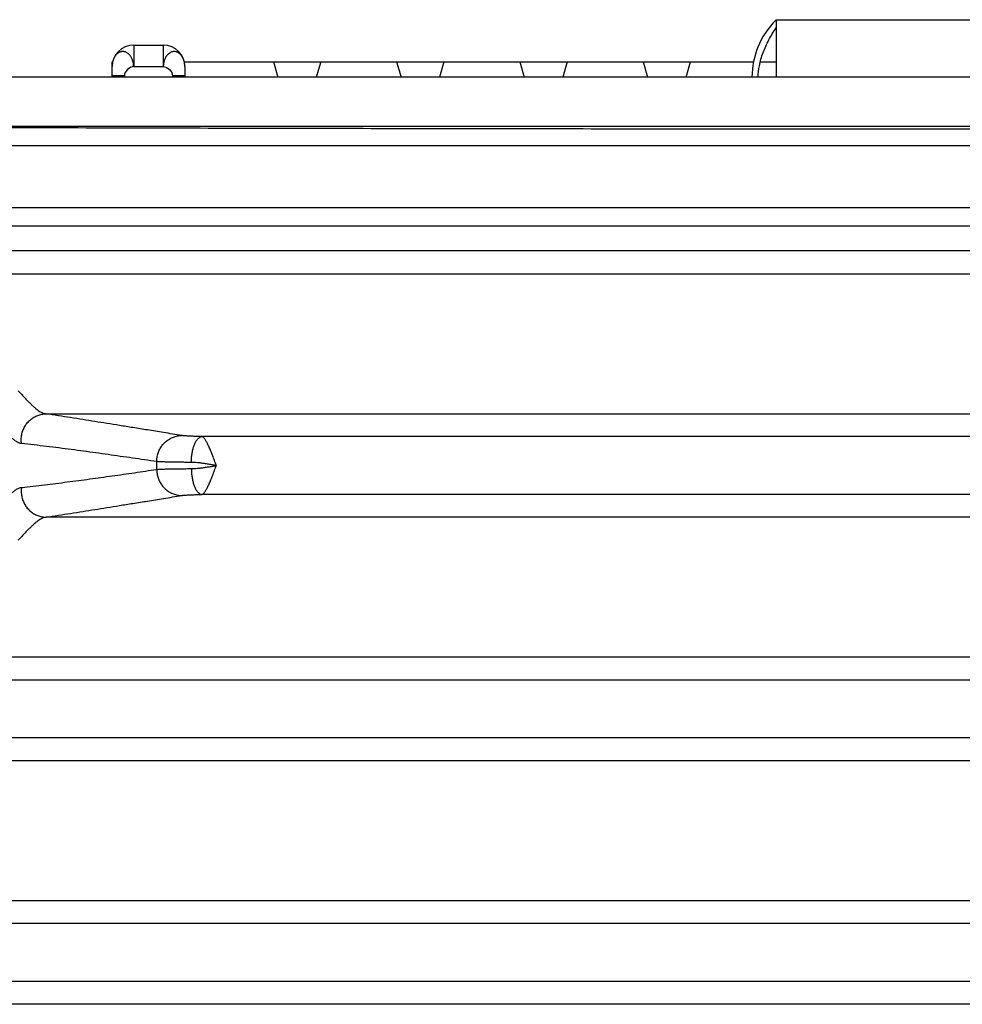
# Model space of a CAD drawing. Header units: inches. Extents: x 0 to 22, y 0 to 17.
# Tile 12 of 38: x 2.6 to 4.1, y 6.3 to 7.9. Entities that reach past the tile are written whole.
import ezdxf

# ---------------------------------------------------------------- set-up
doc = ezdxf.new("R2010")
doc.units = ezdxf.units.IN
doc.header["$LTSCALE"] = 1.21
doc.header["$MEASUREMENT"] = 0
doc.layers.get('0').update_dxf_attribs({"linetype": 'CONTINUOUS'})

msp = doc.modelspace()

# ---------------------------------------------------------------- linework, layer by layer
at = {"color": 7, "linetype": 'CONTINUOUS'}
for p, q in [((3.8193, 7.8722), (3.8193, 7.7791)), ((3.8193, 7.8722), (5.0492, 7.8722)), ((2.777, 7.8311), (2.777, 7.7961)), ((2.777, 7.8311), (2.825, 7.8311)), ((2.825, 7.8311), (2.825, 7.7961)), ((2.742, 7.7791), (2.742, 7.8041)), ((2.742, 7.8041), (2.7429, 7.8041)), ((2.777, 7.7961), (2.825, 7.7961)), ((2.859, 7.8041), (3.7827, 7.8041)), ((2.86, 7.7961), (2.86, 7.7791)), ((3.0036, 7.8041), (3.0107, 7.7791)), ((3.0804, 7.8041), (3.0732, 7.7791)), ((3.2036, 7.8041), (3.2107, 7.7791)), ((3.2804, 7.8041), (3.2732, 7.7791)), ((3.4036, 7.8041), (3.4107, 7.7791)), ((3.4804, 7.8041), (3.4732, 7.7791)), ((3.6036, 7.8041), (3.6107, 7.7791)), ((3.6732, 7.7791), (3.6804, 7.8041)), ((3.7936, 7.8041), (3.8193, 7.8041)), ((5.5155, 7.7791), (2.3165, 7.7791)), ((2.762, 7.7811), (2.742, 7.7811)), ((2.762, 7.7811), (2.762, 7.7791)), ((2.84, 7.7811), (2.84, 7.7791)), ((2.86, 7.7811), (2.84, 7.7811)), ((5.5155, 7.6991), (2.3165, 7.6991)), ((5.5067, 7.6677), (2.3252, 7.6677)), ((2.2253, 7.5678), (5.6066, 7.5678)), ((5.5067, 7.5374), (2.3252, 7.5374)), ((5.5067, 7.4975), (2.3252, 7.4975)), ((2.2305, 7.4602), (5.6014, 7.4602)), ((2.6349, 7.2331), (5.1971, 7.2331)), ((4.9445, 7.1961), (2.8874, 7.1961)), ((4.9445, 7.1022), (2.8874, 7.1022)), ((5.1971, 7.0652), (2.6349, 7.0652)), ((5.6014, 6.8381), (2.2305, 6.8381)), ((5.5343, 6.8011), (2.2977, 6.8011)), ((5.5343, 6.7072), (2.2977, 6.7072)), ((5.6014, 6.6702), (2.2305, 6.6702)), ((5.6014, 6.4431), (2.2305, 6.4431)), ((5.5343, 6.4061), (2.2977, 6.4061)), ((5.5343, 6.3122), (2.2977, 6.3122)), ((5.6014, 6.2752), (2.2305, 6.2752))]:
    msp.add_line(p, q, dxfattribs=at)
for centre, radius, start, end in [((2.777, 7.7961), 0.035, 90, 180), ((2.825, 7.7961), 0.035, 0, 90), ((2.3795, 7.1491), 0.435, 359.1688, 0.8312)]:
    msp.add_arc(centre, radius, start, end, dxfattribs=at)
for points, knots in [([(3.8193, 7.8722), (3.8058, 7.8589), (3.7869, 7.8303), (3.7804, 7.7965), (3.7799, 7.7791)], [0, 0, 0, 0, 0.519576, 1, 1, 1, 1]), ([(3.79, 7.7791), (3.7902, 7.7854), (3.7918, 7.799), (3.7976, 7.8191), (3.8069, 7.8395), (3.8149, 7.8526), (3.8193, 7.859)], [0, 0, 0, 0, 0.213839, 0.475893, 0.737946, 1, 1, 1, 1]), ([(2.777, 7.7961), (2.7769, 7.797), (2.7768, 7.7987), (2.7765, 7.8013), (2.776, 7.8038), (2.7753, 7.8061), (2.7745, 7.8083), (2.7736, 7.8104), (2.7725, 7.8123), (2.7713, 7.814), (2.7698, 7.8156), (2.7684, 7.817), (2.7668, 7.8182), (2.7652, 7.8193), (2.7635, 7.8199), (2.7618, 7.8204), (2.76, 7.8206), (2.7583, 7.8206), (2.7565, 7.8203), (2.7548, 7.8198), (2.7531, 7.8191), (2.7515, 7.8181), (2.75, 7.8168), (2.7485, 7.8154), (2.7472, 7.8138), (2.746, 7.812), (2.745, 7.8101), (2.7441, 7.808), (2.7433, 7.8058), (2.7427, 7.8035), (2.7423, 7.801), (2.742, 7.7986), (2.742, 7.797), (2.742, 7.7961)], [0, 0, 0, 0, 0.039401, 0.078337, 0.116414, 0.153294, 0.188677, 0.222422, 0.255099, 0.287486, 0.319632, 0.35088, 0.380774, 0.408933, 0.436583, 0.463417, 0.489814, 0.516135, 0.542576, 0.569253, 0.596521, 0.625275, 0.655154, 0.68616, 0.717543, 0.749333, 0.78228, 0.816526, 0.852128, 0.888702, 0.925898, 0.963193, 1, 1, 1, 1]), ([(2.86, 7.7961), (2.86, 7.797), (2.8599, 7.7986), (2.8597, 7.801), (2.8592, 7.8035), (2.8586, 7.8058), (2.8578, 7.808), (2.8569, 7.8101), (2.8559, 7.812), (2.8547, 7.8138), (2.8534, 7.8154), (2.8519, 7.8168), (2.8504, 7.8181), (2.8488, 7.8191), (2.8471, 7.8198), (2.8454, 7.8203), (2.8437, 7.8206), (2.8419, 7.8206), (2.8402, 7.8204), (2.8384, 7.8199), (2.8367, 7.8193), (2.8352, 7.8182), (2.8336, 7.817), (2.8321, 7.8156), (2.8307, 7.814), (2.8294, 7.8123), (2.8283, 7.8104), (2.8274, 7.8083), (2.8266, 7.8061), (2.8259, 7.8038), (2.8254, 7.8013), (2.8251, 7.7987), (2.825, 7.797), (2.825, 7.7961)], [0, 0, 0, 0, 0.036807, 0.074102, 0.111298, 0.147872, 0.183474, 0.21772, 0.250667, 0.282457, 0.31384, 0.344846, 0.374725, 0.403479, 0.430747, 0.457424, 0.483865, 0.510186, 0.536583, 0.563417, 0.591067, 0.619226, 0.64912, 0.680368, 0.712514, 0.744901, 0.777578, 0.811323, 0.846706, 0.883586, 0.921663, 0.960599, 1, 1, 1, 1]), ([(2.3307, 7.6984), (2.401, 7.6981), (2.5417, 7.6976), (2.7528, 7.6969), (2.9641, 7.6964), (3.1755, 7.696), (3.387, 7.6956), (3.5985, 7.6954), (3.8102, 7.6953), (4.0218, 7.6953), (4.2334, 7.6954), (4.445, 7.6956), (4.6565, 7.696), (4.8679, 7.6964), (5.0791, 7.6969), (5.2902, 7.6976), (5.4309, 7.6981), (5.5012, 7.6984)], [0, 0, 0, 0, 0.066526, 0.133115, 0.199752, 0.26643, 0.333142, 0.399876, 0.466623, 0.533377, 0.600124, 0.666858, 0.73357, 0.800248, 0.866885, 0.933474, 1, 1, 1, 1]), ([(2.5895, 7.2704), (2.5911, 7.2687), (2.5943, 7.2654), (2.5989, 7.2605), (2.6033, 7.2559), (2.6074, 7.2516), (2.6113, 7.2477), (2.6151, 7.2442), (2.6187, 7.2411), (2.6221, 7.2385), (2.6254, 7.2364), (2.6287, 7.2347), (2.6318, 7.2336), (2.6338, 7.2332), (2.6349, 7.2331)], [0, 0, 0, 0, 0.118255, 0.23069, 0.336911, 0.436616, 0.529597, 0.61573, 0.695036, 0.767626, 0.833777, 0.894039, 0.949151, 1, 1, 1, 1]), ([(2.595, 7.1847), (2.5949, 7.1859), (2.5946, 7.1883), (2.5946, 7.1919), (2.5948, 7.1955), (2.5953, 7.199), (2.5962, 7.2025), (2.5973, 7.2059), (2.5987, 7.2092), (2.6003, 7.2124), (2.6022, 7.2154), (2.6044, 7.2183), (2.6067, 7.2209), (2.6093, 7.2233), (2.6121, 7.2255), (2.615, 7.2274), (2.6181, 7.2291), (2.6213, 7.2305), (2.6246, 7.2316), (2.628, 7.2324), (2.6314, 7.2329), (2.6337, 7.233), (2.6349, 7.2331)], [0, 0, 0, 0, 0.050571, 0.10121, 0.151893, 0.202592, 0.25328, 0.30393, 0.354515, 0.405011, 0.455396, 0.505652, 0.555764, 0.60572, 0.655515, 0.705146, 0.754618, 0.803936, 0.853116, 0.902172, 0.951125, 1, 1, 1, 1]), ([(2.8548, 7.1978), (2.845, 7.1994), (2.8265, 7.2024), (2.8002, 7.2066), (2.7764, 7.2105), (2.7545, 7.214), (2.7339, 7.2173), (2.714, 7.2205), (2.6944, 7.2236), (2.6746, 7.2268), (2.6548, 7.2299), (2.6415, 7.232), (2.6349, 7.2331)], [0, 0, 0, 0, 0.133447, 0.252382, 0.359649, 0.458105, 0.550635, 0.64014, 0.729347, 0.81914, 0.909402, 1, 1, 1, 1]), ([(2.595, 7.1847), (2.5944, 7.1848), (2.5932, 7.185), (2.5913, 7.1856), (2.5895, 7.1863), (2.5876, 7.1873), (2.5857, 7.1885), (2.5838, 7.1898), (2.5818, 7.1914), (2.5805, 7.1926), (2.5799, 7.1932)], [0, 0, 0, 0, 0.106092, 0.215031, 0.328273, 0.447105, 0.572712, 0.706124, 0.848281, 1, 1, 1, 1]), ([(2.8145, 7.1555), (2.8145, 7.1566), (2.8145, 7.1589), (2.815, 7.1623), (2.8156, 7.1657), (2.8166, 7.1691), (2.8178, 7.1723), (2.8192, 7.1754), (2.821, 7.1784), (2.8229, 7.1813), (2.825, 7.1839), (2.8274, 7.1864), (2.83, 7.1887), (2.8327, 7.1907), (2.8355, 7.1925), (2.8386, 7.1941), (2.8417, 7.1954), (2.8449, 7.1964), (2.8481, 7.1972), (2.8515, 7.1976), (2.8537, 7.1978), (2.8548, 7.1978)], [0, 0, 0, 0, 0.053337, 0.1067, 0.160065, 0.213406, 0.266698, 0.319919, 0.373046, 0.426062, 0.47895, 0.531697, 0.584295, 0.636739, 0.689029, 0.741167, 0.793162, 0.845026, 0.896774, 0.948425, 1, 1, 1, 1]), ([(2.8874, 7.1961), (2.8862, 7.1961), (2.8836, 7.1962), (2.8799, 7.1963), (2.8764, 7.1964), (2.873, 7.1965), (2.8698, 7.1966), (2.8669, 7.1968), (2.8642, 7.1969), (2.8618, 7.1971), (2.8596, 7.1972), (2.8577, 7.1974), (2.8562, 7.1976), (2.8552, 7.1977), (2.8548, 7.1978)], [0, 0, 0, 0, 0.117656, 0.23134, 0.340278, 0.443696, 0.540893, 0.631221, 0.71406, 0.788869, 0.855198, 0.91265, 0.960953, 1, 1, 1, 1]), ([(2.8705, 7.1542), (2.8705, 7.1554), (2.8706, 7.1578), (2.8708, 7.1613), (2.8712, 7.1648), (2.8717, 7.1682), (2.8722, 7.1715), (2.8729, 7.1746), (2.8737, 7.1777), (2.8746, 7.1805), (2.8756, 7.1832), (2.8767, 7.1857), (2.8779, 7.1879), (2.8791, 7.1899), (2.8804, 7.1917), (2.8817, 7.1931), (2.8831, 7.1943), (2.8845, 7.1952), (2.886, 7.1958), (2.887, 7.1961), (2.8874, 7.1961)], [0, 0, 0, 0, 0.074355, 0.148322, 0.221454, 0.293314, 0.363478, 0.431542, 0.497128, 0.55989, 0.619518, 0.675754, 0.728396, 0.777312, 0.822463, 0.86392, 0.901898, 0.936794, 0.969216, 1, 1, 1, 1]), ([(2.9111, 7.1492), (2.9106, 7.1505), (2.9096, 7.1532), (2.9081, 7.1571), (2.9066, 7.1611), (2.9052, 7.1649), (2.9037, 7.1686), (2.9023, 7.1722), (2.9009, 7.1756), (2.8995, 7.1788), (2.8981, 7.1818), (2.8968, 7.1845), (2.8955, 7.187), (2.8942, 7.1892), (2.893, 7.1911), (2.8918, 7.1927), (2.8907, 7.1941), (2.8896, 7.1951), (2.8885, 7.1958), (2.8878, 7.196), (2.8874, 7.1961)], [0, 0, 0, 0, 0.079859, 0.159606, 0.238207, 0.315172, 0.390014, 0.462236, 0.53134, 0.596877, 0.658444, 0.715696, 0.768341, 0.816106, 0.858852, 0.896555, 0.929027, 0.956613, 0.980188, 1, 1, 1, 1]), ([(2.8145, 7.1555), (2.8079, 7.1564), (2.7947, 7.1584), (2.775, 7.1612), (2.7553, 7.164), (2.7355, 7.1668), (2.7156, 7.1696), (2.6957, 7.1723), (2.6758, 7.175), (2.6558, 7.1776), (2.6356, 7.1801), (2.6153, 7.1825), (2.6018, 7.184), (2.595, 7.1847)], [0, 0, 0, 0, 0.090107, 0.180021, 0.270002, 0.360309, 0.450965, 0.541613, 0.632313, 0.723578, 0.815464, 0.907697, 1, 1, 1, 1]), ([(2.8705, 7.1542), (2.8685, 7.1542), (2.8644, 7.1542), (2.8585, 7.1543), (2.8528, 7.1544), (2.8474, 7.1544), (2.8423, 7.1545), (2.8375, 7.1546), (2.833, 7.1547), (2.8289, 7.1548), (2.8252, 7.1549), (2.8219, 7.155), (2.8191, 7.1552), (2.8166, 7.1553), (2.8151, 7.1554), (2.8145, 7.1555)], [0, 0, 0, 0, 0.109812, 0.215768, 0.317362, 0.41411, 0.505554, 0.591256, 0.670807, 0.743828, 0.809971, 0.868924, 0.920407, 0.96417, 1, 1, 1, 1]), ([(2.595, 7.1135), (2.6013, 7.1142), (2.6137, 7.1156), (2.6323, 7.1178), (2.6508, 7.1201), (2.6692, 7.1225), (2.6875, 7.1249), (2.7057, 7.1273), (2.7239, 7.1298), (2.7421, 7.1324), (2.7602, 7.1349), (2.7783, 7.1375), (2.7964, 7.1402), (2.8084, 7.1419), (2.8145, 7.1428)], [0, 0, 0, 0, 0.08466, 0.16933, 0.253747, 0.337643, 0.420888, 0.503872, 0.586945, 0.669916, 0.752563, 0.834999, 0.917415, 1, 1, 1, 1]), ([(2.8145, 7.1428), (2.8151, 7.1429), (2.8166, 7.143), (2.8191, 7.1431), (2.8219, 7.1432), (2.8252, 7.1434), (2.8289, 7.1435), (2.833, 7.1436), (2.8375, 7.1437), (2.8423, 7.1438), (2.8474, 7.1438), (2.8528, 7.1439), (2.8585, 7.144), (2.8644, 7.144), (2.8685, 7.1441), (2.8705, 7.1441)], [0, 0, 0, 0, 0.03583, 0.079593, 0.131076, 0.190029, 0.256173, 0.329193, 0.408744, 0.494446, 0.585889, 0.682637, 0.784231, 0.890187, 1, 1, 1, 1]), ([(2.8145, 7.1428), (2.8145, 7.1417), (2.8145, 7.1394), (2.815, 7.1359), (2.8156, 7.1325), (2.8166, 7.1292), (2.8178, 7.126), (2.8192, 7.1228), (2.821, 7.1199), (2.8229, 7.117), (2.825, 7.1143), (2.8274, 7.1119), (2.83, 7.1096), (2.8327, 7.1076), (2.8355, 7.1057), (2.8386, 7.1042), (2.8417, 7.1029), (2.8449, 7.1019), (2.8481, 7.1011), (2.8515, 7.1006), (2.8537, 7.1005), (2.8548, 7.1005)], [0, 0, 0, 0, 0.053337, 0.106699, 0.160064, 0.213404, 0.266696, 0.319916, 0.373043, 0.426059, 0.478946, 0.531694, 0.584292, 0.636736, 0.689026, 0.741164, 0.79316, 0.845024, 0.896772, 0.948424, 1, 1, 1, 1]), ([(2.9111, 7.1491), (2.909, 7.1495), (2.9047, 7.1502), (2.8984, 7.1513), (2.8922, 7.1522), (2.8863, 7.1531), (2.8807, 7.1537), (2.8754, 7.1541), (2.8721, 7.1542), (2.8705, 7.1542)], [0, 0, 0, 0, 0.159106, 0.31593, 0.468888, 0.616029, 0.75507, 0.883659, 1, 1, 1, 1]), ([(2.8705, 7.1441), (2.8721, 7.1441), (2.8754, 7.1442), (2.8807, 7.1446), (2.8863, 7.1452), (2.8922, 7.146), (2.8984, 7.147), (2.9047, 7.148), (2.909, 7.1488), (2.9111, 7.1491)], [0, 0, 0, 0, 0.116437, 0.244998, 0.383973, 0.531003, 0.68391, 0.840745, 1, 1, 1, 1]), ([(2.8705, 7.1441), (2.8705, 7.1429), (2.8706, 7.1405), (2.8708, 7.137), (2.8712, 7.1335), (2.8717, 7.1301), (2.8722, 7.1268), (2.8729, 7.1236), (2.8737, 7.1206), (2.8746, 7.1177), (2.8756, 7.1151), (2.8767, 7.1126), (2.8779, 7.1104), (2.8791, 7.1084), (2.8804, 7.1066), (2.8817, 7.1052), (2.8831, 7.104), (2.8845, 7.103), (2.886, 7.1024), (2.887, 7.1022), (2.8874, 7.1022)], [0, 0, 0, 0, 0.074354, 0.14832, 0.221452, 0.293311, 0.363474, 0.431538, 0.497124, 0.559885, 0.619514, 0.675751, 0.728393, 0.77731, 0.822461, 0.863918, 0.901897, 0.936793, 0.969216, 1, 1, 1, 1]), ([(2.8874, 7.1022), (2.8878, 7.1022), (2.8885, 7.1025), (2.8896, 7.1032), (2.8907, 7.1042), (2.8918, 7.1055), (2.893, 7.1072), (2.8942, 7.1091), (2.8955, 7.1113), (2.8968, 7.1138), (2.8981, 7.1165), (2.8995, 7.1195), (2.9009, 7.1227), (2.9023, 7.1261), (2.9037, 7.1297), (2.9052, 7.1334), (2.9067, 7.1373), (2.9081, 7.1412), (2.9096, 7.1452), (2.9106, 7.1478), (2.9111, 7.1492)], [0, 0, 0, 0, 0.019774, 0.043337, 0.071031, 0.103467, 0.141085, 0.183814, 0.23153, 0.284121, 0.341339, 0.402863, 0.468333, 0.537357, 0.609525, 0.684359, 0.761322, 0.839866, 0.919448, 1, 1, 1, 1]), ([(2.5799, 7.1051), (2.5805, 7.1058), (2.5819, 7.1069), (2.5839, 7.1086), (2.5859, 7.1099), (2.5878, 7.1111), (2.5896, 7.112), (2.5915, 7.1128), (2.5933, 7.1133), (2.5945, 7.1135), (2.595, 7.1135)], [0, 0, 0, 0, 0.158762, 0.305211, 0.44068, 0.566457, 0.683836, 0.794238, 0.899119, 1, 1, 1, 1]), ([(2.595, 7.1135), (2.5949, 7.1124), (2.5946, 7.11), (2.5946, 7.1064), (2.5948, 7.1028), (2.5953, 7.0993), (2.5962, 7.0958), (2.5973, 7.0924), (2.5987, 7.0891), (2.6003, 7.0859), (2.6022, 7.0829), (2.6044, 7.08), (2.6067, 7.0774), (2.6093, 7.075), (2.6121, 7.0728), (2.615, 7.0708), (2.6181, 7.0692), (2.6213, 7.0678), (2.6246, 7.0667), (2.628, 7.0659), (2.6314, 7.0654), (2.6337, 7.0652), (2.6349, 7.0652)], [0, 0, 0, 0, 0.050572, 0.101213, 0.151897, 0.202597, 0.253285, 0.303935, 0.354521, 0.405017, 0.455402, 0.505658, 0.55577, 0.605726, 0.65552, 0.705151, 0.754621, 0.80394, 0.853118, 0.902173, 0.951126, 1, 1, 1, 1]), ([(2.6349, 7.0652), (2.6415, 7.0663), (2.6548, 7.0684), (2.6746, 7.0715), (2.6944, 7.0746), (2.714, 7.0778), (2.7339, 7.081), (2.7545, 7.0843), (2.7764, 7.0878), (2.8002, 7.0916), (2.8265, 7.0959), (2.845, 7.0989), (2.8548, 7.1005)], [0, 0, 0, 0, 0.090598, 0.18086, 0.270653, 0.35986, 0.449365, 0.541895, 0.640351, 0.747618, 0.866553, 1, 1, 1, 1]), ([(2.8548, 7.1005), (2.8552, 7.1006), (2.8562, 7.1007), (2.8577, 7.1009), (2.8596, 7.101), (2.8618, 7.1012), (2.8642, 7.1014), (2.8669, 7.1015), (2.8698, 7.1017), (2.873, 7.1018), (2.8764, 7.1019), (2.8799, 7.102), (2.8836, 7.1021), (2.8862, 7.1022), (2.8874, 7.1022)], [0, 0, 0, 0, 0.039047, 0.08735, 0.144802, 0.211132, 0.285941, 0.368779, 0.459108, 0.556304, 0.659722, 0.76866, 0.882344, 1, 1, 1, 1]), ([(2.6349, 7.0652), (2.6339, 7.0651), (2.6318, 7.0647), (2.6287, 7.0636), (2.6255, 7.0619), (2.6222, 7.0598), (2.6187, 7.0572), (2.6151, 7.0541), (2.6114, 7.0506), (2.6074, 7.0467), (2.6033, 7.0424), (2.5989, 7.0378), (2.5943, 7.0329), (2.5911, 7.0296), (2.5895, 7.0279)], [0, 0, 0, 0, 0.050725, 0.105643, 0.165703, 0.231713, 0.304198, 0.38348, 0.469735, 0.562926, 0.66289, 0.769342, 0.881866, 1, 1, 1, 1])]:
    msp.add_open_spline(points, degree=3, knots=knots, dxfattribs=at)
for points in [[(2.777, 7.7961), (2.7698, 7.7959), (2.762, 7.7883), (2.762, 7.7811)], [(2.825, 7.7961), (2.8322, 7.7959), (2.84, 7.7883), (2.84, 7.7811)]]:
    msp.add_open_spline(points, degree=3, dxfattribs=at)

doc.saveas('drawing.dxf')
